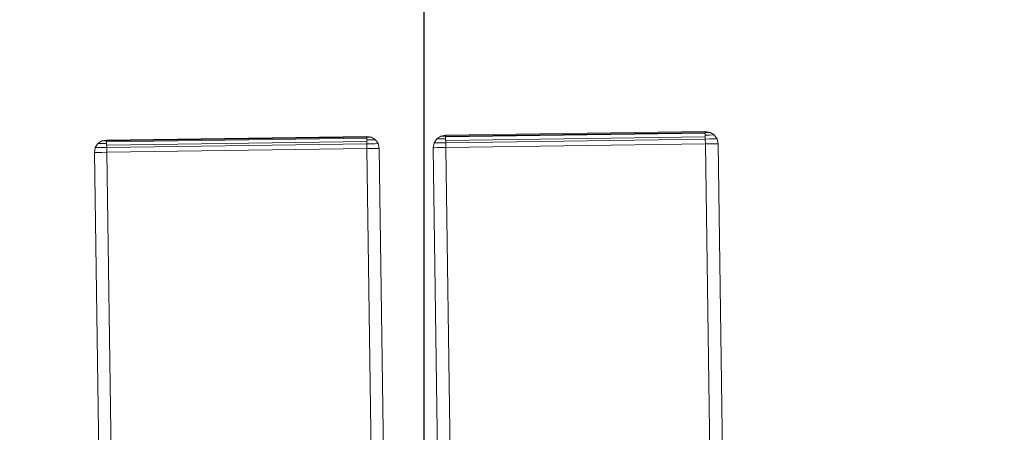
# Model space of a CAD drawing. Extents: x 147111805 to 147230536, y 410950310 to 411028142.
# Tile 94 of 256: x 147168674 to 147169148, y 410977507 to 410977706. Entities that reach past the tile are written whole.
import ezdxf

# ---------------------------------------------------------------- set-up
doc = ezdxf.new("R2010")
doc.units = 0
doc.header["$LTSCALE"] = 100
doc.layers.add('T--A9041--_VERHARDINGEN_Tegels', color=9, linetype='Continuous', transparency=0.3)
doc.layers.add('T--L9071--_TERREINMEUBILAIR_Stoelen', color=1, linetype='Continuous')

# ---------------------------------------------------------------- blocks, each defined once
blk = doc.blocks.new('Picknicktafel 180x160cm')
at = {"layer": 'T--L9071--_TERREINMEUBILAIR_Stoelen', "lineweight": 0}
for p, q in [((6.121730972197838, 1595.027559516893), (1794.089363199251, 1595.027559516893)), ((1794.089363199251, 1595.027559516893), (6.121730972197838, 1595.027559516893)), ((1794.089363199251, 1595.027559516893), (6.121730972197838, 1595.027559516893)), ((1794.089363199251, 1595.027559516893), (6.121730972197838, 1595.027559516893)), ((1794.089363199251, 1594.605371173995), (1794.089363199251, 1595.027559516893)), ((1794.089363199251, 1595.027559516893), (1796.411399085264, 1594.605371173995)), ((1796.411399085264, 1594.605371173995), (1794.089363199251, 1595.027559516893)), ((1794.089363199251, 1595.027559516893), (1794.089363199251, 1594.605371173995)), ((1794.089363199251, 1593.338806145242), (1794.089363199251, 1594.605371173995)), ((1794.089363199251, 1594.605371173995), (1794.089363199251, 1593.338806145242)), ((1794.089363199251, 1591.438958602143), (1794.089363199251, 1593.338806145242)), ((1794.089363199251, 1593.338806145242), (1794.089363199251, 1591.438958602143)), ((1796.411399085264, 1594.605371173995), (1798.311246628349, 1593.338806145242)), ((1798.311246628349, 1593.338806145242), (1796.411399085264, 1594.605371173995)), ((1796.411399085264, 1594.605371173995), (1796.411399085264, 1594.183182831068)), ((1796.411399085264, 1594.183182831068), (1796.411399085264, 1594.605371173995)), ((1796.411399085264, 1594.183182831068), (1796.411399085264, 1592.916617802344)), ((1796.411399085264, 1592.916617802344), (1796.411399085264, 1594.183182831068)), ((1796.411399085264, 1592.916617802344), (1796.411399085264, 1591.227864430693)), ((1796.411399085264, 1591.227864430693), (1796.411399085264, 1592.916617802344)), ((1798.311246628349, 1593.338806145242), (1799.577811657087, 1591.438958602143)), ((1799.577811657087, 1591.438958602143), (1798.311246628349, 1593.338806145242)), ((1798.311246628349, 1593.338806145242), (1798.311246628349, 1592.705523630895)), ((1798.311246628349, 1592.705523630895), (1798.311246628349, 1593.338806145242)), ((1798.311246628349, 1592.705523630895), (1798.311246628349, 1591.227864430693)), ((1798.311246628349, 1591.227864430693), (1798.311246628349, 1592.705523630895)), ((6.121730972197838, 1589.116922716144), (1794.089363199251, 1589.116922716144)), ((6.121730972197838, 1589.116922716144), (1794.089363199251, 1589.116922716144)), ((1794.089363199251, 1589.116922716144), (6.121730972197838, 1589.116922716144)), ((1794.089363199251, 1589.116922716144), (6.121730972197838, 1589.116922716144)), ((1794.089363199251, 1589.116922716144), (1794.089363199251, 1591.438958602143)), ((1794.089363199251, 1591.438958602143), (1794.089363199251, 1589.116922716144)), ((1794.089363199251, 1589.116922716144), (1794.089363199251, 1463.938079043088)), ((1796.411399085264, 1589.116922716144), (1794.089363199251, 1589.116922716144)), ((1794.089363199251, 1589.116922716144), (1796.411399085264, 1589.116922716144)), ((1794.089363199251, 1463.938079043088), (1794.089363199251, 1589.116922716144)), ((1796.411399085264, 1591.227864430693), (1796.411399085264, 1589.116922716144)), ((1796.411399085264, 1589.116922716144), (1796.411399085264, 1591.227864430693)), ((1798.311246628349, 1589.116922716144), (1796.411399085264, 1589.116922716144)), ((1796.411399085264, 1589.116922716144), (1798.311246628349, 1589.116922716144)), ((1796.411399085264, 1589.116922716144), (1796.411399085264, 1463.938079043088)), ((1797.466869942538, 1463.938079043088), (1797.466869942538, 1589.116922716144)), ((1798.311246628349, 1591.227864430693), (1798.311246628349, 1589.116922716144)), ((1798.311246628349, 1589.116922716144), (1798.311246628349, 1591.227864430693)), ((1799.577811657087, 1589.116922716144), (1798.311246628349, 1589.116922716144)), ((1798.311246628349, 1589.116922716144), (1799.577811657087, 1589.116922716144)), ((1799.155623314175, 1589.116922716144), (1799.155623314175, 1463.938079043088)), ((1799.577811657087, 1591.438958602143), (1800, 1589.116922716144)), ((1800, 1589.116922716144), (1799.577811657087, 1591.438958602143)), ((1799.577811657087, 1591.438958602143), (1799.577811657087, 1591.016770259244)), ((1799.577811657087, 1591.016770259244), (1799.577811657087, 1591.438958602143)), ((1799.577811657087, 1591.016770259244), (1799.577811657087, 1590.172393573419)), ((1799.577811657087, 1590.172393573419), (1799.577811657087, 1591.016770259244)), ((1799.577811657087, 1590.172393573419), (1799.577811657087, 1589.116922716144)), ((1799.577811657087, 1589.116922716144), (1799.577811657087, 1590.172393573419)), ((1800, 1589.116922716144), (1799.577811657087, 1589.116922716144)), ((1799.577811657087, 1589.116922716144), (1800, 1589.116922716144)), ((1799.577811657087, 1463.938079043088), (1799.577811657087, 1589.116922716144)), ((1800, 1463.938079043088), (1800, 1589.116922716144)), ((1800, 1589.116922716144), (1800, 1463.938079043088)), ((1800, 1589.116922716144), (1800, 1463.938079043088)), ((6.121730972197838, 1463.938079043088), (1794.089363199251, 1463.938079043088)), ((6.121730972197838, 1463.938079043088), (1794.089363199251, 1463.938079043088)), ((1794.089363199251, 1463.938079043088), (6.121730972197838, 1463.938079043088)), ((1794.089363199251, 1463.938079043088), (6.121730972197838, 1463.938079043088)), ((1794.089363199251, 1461.61604315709), (1794.089363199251, 1463.938079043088)), ((1794.089363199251, 1463.938079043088), (1796.411399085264, 1463.938079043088)), ((1796.411399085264, 1463.938079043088), (1794.089363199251, 1463.938079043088)), ((1794.089363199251, 1463.938079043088), (1794.089363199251, 1461.61604315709)), ((1794.089363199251, 1459.71619561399), (1794.089363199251, 1461.61604315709)), ((1794.089363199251, 1461.61604315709), (1794.089363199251, 1459.71619561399)), ((1794.089363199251, 1458.449630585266), (1794.089363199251, 1459.71619561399)), ((1794.089363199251, 1459.71619561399), (1794.089363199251, 1458.449630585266)), ((1796.411399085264, 1463.938079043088), (1798.311246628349, 1463.938079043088)), ((1798.311246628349, 1463.938079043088), (1796.411399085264, 1463.938079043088)), ((1796.411399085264, 1463.938079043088), (1796.411399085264, 1461.827137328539)), ((1796.411399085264, 1461.827137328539), (1796.411399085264, 1463.938079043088)), ((1796.411399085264, 1461.827137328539), (1796.411399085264, 1460.138383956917)), ((1796.411399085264, 1460.138383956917), (1796.411399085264, 1461.827137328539)), ((1796.411399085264, 1460.138383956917), (1796.411399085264, 1458.871818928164)), ((1796.411399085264, 1458.871818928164), (1796.411399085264, 1460.138383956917)), ((1796.411399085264, 1458.449630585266), (1798.311246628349, 1459.71619561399)), ((1798.311246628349, 1459.71619561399), (1796.411399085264, 1458.449630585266)), ((1798.311246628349, 1463.938079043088), (1799.577811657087, 1463.938079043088)), ((1799.577811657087, 1463.938079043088), (1798.311246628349, 1463.938079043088)), ((1798.311246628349, 1463.938079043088), (1798.311246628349, 1461.827137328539)), ((1798.311246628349, 1461.827137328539), (1798.311246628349, 1463.938079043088)), ((1798.311246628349, 1461.827137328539), (1798.311246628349, 1460.349478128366)), ((1798.311246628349, 1460.349478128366), (1798.311246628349, 1461.827137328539)), ((1798.311246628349, 1459.71619561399), (1799.577811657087, 1461.61604315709)), ((1799.577811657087, 1461.61604315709), (1798.311246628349, 1459.71619561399)), ((1798.311246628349, 1460.349478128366), (1798.311246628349, 1459.71619561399)), ((1798.311246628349, 1459.71619561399), (1798.311246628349, 1460.349478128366)), ((1799.577811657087, 1463.938079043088), (1800, 1463.938079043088)), ((1800, 1463.938079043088), (1799.577811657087, 1463.938079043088)), ((1799.577811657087, 1461.61604315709), (1800, 1463.938079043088)), ((1800, 1463.938079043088), (1799.577811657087, 1461.61604315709)), ((1799.577811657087, 1463.938079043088), (1799.577811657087, 1462.882608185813)), ((1799.577811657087, 1462.882608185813), (1799.577811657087, 1463.938079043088)), ((1799.577811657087, 1462.882608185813), (1799.577811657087, 1462.038231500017)), ((1799.577811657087, 1462.038231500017), (1799.577811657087, 1462.882608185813)), ((1799.577811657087, 1462.038231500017), (1799.577811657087, 1461.61604315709)), ((1799.577811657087, 1461.61604315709), (1799.577811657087, 1462.038231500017)), ((6.121730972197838, 1458.027442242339), (1794.089363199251, 1458.027442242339)), ((6.121730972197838, 1458.027442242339), (1794.089363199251, 1458.027442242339)), ((1794.089363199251, 1458.027442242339), (6.121730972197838, 1458.027442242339)), ((1794.089363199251, 1458.027442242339), (6.121730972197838, 1458.027442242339)), ((1794.089363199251, 1458.027442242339), (1794.089363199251, 1458.449630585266)), ((1794.089363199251, 1458.027442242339), (1796.411399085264, 1458.449630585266)), ((1796.411399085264, 1458.449630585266), (1794.089363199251, 1458.027442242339)), ((1794.089363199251, 1458.449630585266), (1794.089363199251, 1458.027442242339)), ((1796.411399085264, 1458.871818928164), (1796.411399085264, 1458.449630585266)), ((1796.411399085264, 1458.449630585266), (1796.411399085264, 1458.871818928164)), ((6.121730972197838, 1432.062859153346), (1794.089363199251, 1432.062859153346)), ((1794.089363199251, 1432.062859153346), (6.121730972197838, 1432.062859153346)), ((1794.089363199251, 1432.062859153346), (6.121730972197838, 1432.062859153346)), ((1794.089363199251, 1432.062859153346), (6.121730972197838, 1432.062859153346)), ((1794.089363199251, 1431.42957663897), (1794.089363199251, 1432.062859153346)), ((1794.089363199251, 1432.062859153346), (1796.411399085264, 1431.42957663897)), ((1796.411399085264, 1431.42957663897), (1794.089363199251, 1432.062859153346)), ((1794.089363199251, 1432.062859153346), (1794.089363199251, 1431.42957663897)), ((1794.089363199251, 1430.163011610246), (1794.089363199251, 1431.42957663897)), ((1794.089363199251, 1431.42957663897), (1794.089363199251, 1430.163011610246)), ((1796.411399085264, 1431.42957663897), (1798.311246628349, 1430.163011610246)), ((1798.311246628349, 1430.163011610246), (1796.411399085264, 1431.42957663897)), ((1796.411399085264, 1431.42957663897), (1796.411399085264, 1431.007388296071)), ((1796.411399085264, 1431.007388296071), (1796.411399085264, 1431.42957663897)), ((1794.089363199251, 1428.263164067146), (1794.089363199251, 1430.163011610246)), ((1794.089363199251, 1430.163011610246), (1794.089363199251, 1428.263164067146)), ((1794.089363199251, 1425.941128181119), (1794.089363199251, 1428.263164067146)), ((1794.089363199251, 1428.263164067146), (1794.089363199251, 1425.941128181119)), ((1796.411399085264, 1431.007388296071), (1796.411399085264, 1429.951917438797)), ((1796.411399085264, 1429.951917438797), (1796.411399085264, 1431.007388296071)), ((1796.411399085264, 1429.951917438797), (1796.411399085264, 1428.052069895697)), ((1796.411399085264, 1428.052069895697), (1796.411399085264, 1429.951917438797)), ((1796.411399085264, 1428.052069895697), (1796.411399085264, 1425.941128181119)), ((1796.411399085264, 1425.941128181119), (1796.411399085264, 1428.052069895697)), ((1798.311246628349, 1430.163011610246), (1799.577811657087, 1428.263164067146)), ((1799.577811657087, 1428.263164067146), (1798.311246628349, 1430.163011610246)), ((1798.311246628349, 1430.163011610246), (1798.311246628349, 1429.740823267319)), ((1798.311246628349, 1429.740823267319), (1798.311246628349, 1430.163011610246)), ((1798.311246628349, 1429.740823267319), (1798.311246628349, 1428.052069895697)), ((1798.311246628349, 1428.052069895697), (1798.311246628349, 1429.740823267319)), ((1798.311246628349, 1428.052069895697), (1798.311246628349, 1425.941128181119)), ((1798.311246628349, 1425.941128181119), (1798.311246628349, 1428.052069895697)), ((1799.577811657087, 1428.263164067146), (1800, 1425.941128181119)), ((1800, 1425.941128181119), (1799.577811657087, 1428.263164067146)), ((1799.577811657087, 1428.263164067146), (1799.577811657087, 1428.052069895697)), ((1799.577811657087, 1428.052069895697), (1799.577811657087, 1428.263164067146)), ((1799.577811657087, 1428.052069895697), (1799.577811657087, 1427.207693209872)), ((1799.577811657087, 1427.207693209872), (1799.577811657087, 1428.052069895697)), ((1799.577811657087, 1427.207693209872), (1799.577811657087, 1425.941128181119)), ((1799.577811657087, 1425.941128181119), (1799.577811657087, 1427.207693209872)), ((6.121730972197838, 1425.941128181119), (1794.089363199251, 1425.941128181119)), ((6.121730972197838, 1425.941128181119), (1794.089363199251, 1425.941128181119)), ((1794.089363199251, 1425.941128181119), (6.121730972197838, 1425.941128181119)), ((1794.089363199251, 1425.941128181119), (6.121730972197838, 1425.941128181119)), ((1794.089363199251, 1425.941128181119), (1794.089363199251, 1300.97337867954)), ((1796.411399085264, 1425.941128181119), (1794.089363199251, 1425.941128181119)), ((1794.089363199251, 1425.941128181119), (1796.411399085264, 1425.941128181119)), ((1794.089363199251, 1300.97337867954), (1794.089363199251, 1425.941128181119)), ((1798.311246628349, 1425.941128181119), (1796.411399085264, 1425.941128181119)), ((1796.411399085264, 1425.941128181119), (1798.311246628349, 1425.941128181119)), ((1796.411399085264, 1425.941128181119), (1796.411399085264, 1300.97337867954)), ((1797.466869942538, 1300.97337867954), (1797.466869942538, 1425.941128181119)), ((1799.577811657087, 1425.941128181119), (1798.311246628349, 1425.941128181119)), ((1798.311246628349, 1425.941128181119), (1799.577811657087, 1425.941128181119)), ((1799.155623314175, 1425.941128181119), (1799.155623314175, 1300.97337867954)), ((1800, 1425.941128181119), (1799.577811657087, 1425.941128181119)), ((1799.577811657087, 1425.941128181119), (1800, 1425.941128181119)), ((1799.577811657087, 1300.97337867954), (1799.577811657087, 1425.941128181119)), ((1800, 1300.97337867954), (1800, 1425.941128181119)), ((1800, 1425.941128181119), (1800, 1300.97337867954)), ((1800, 1425.941128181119), (1800, 1300.97337867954)), ((6.121730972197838, 1300.97337867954), (1794.089363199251, 1300.97337867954)), ((6.121730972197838, 1300.97337867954), (1794.089363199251, 1300.97337867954)), ((1794.089363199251, 1300.97337867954), (6.121730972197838, 1300.97337867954)), ((1794.089363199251, 1300.97337867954), (6.121730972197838, 1300.97337867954)), ((1794.089363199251, 1298.651342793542), (1794.089363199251, 1300.97337867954)), ((1794.089363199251, 1300.97337867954), (1796.411399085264, 1300.97337867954)), ((1796.411399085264, 1300.97337867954), (1794.089363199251, 1300.97337867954)), ((1794.089363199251, 1300.97337867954), (1794.089363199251, 1298.651342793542)), ((1794.089363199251, 1296.751495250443), (1794.089363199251, 1298.651342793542)), ((1794.089363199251, 1298.651342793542), (1794.089363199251, 1296.751495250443)), ((1796.411399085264, 1300.97337867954), (1798.311246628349, 1300.97337867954)), ((1798.311246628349, 1300.97337867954), (1796.411399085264, 1300.97337867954)), ((1796.411399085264, 1300.97337867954), (1796.411399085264, 1298.862436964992)), ((1796.411399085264, 1298.862436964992), (1796.411399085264, 1300.97337867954)), ((1796.411399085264, 1298.862436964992), (1796.411399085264, 1296.962589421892)), ((1796.411399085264, 1296.962589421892), (1796.411399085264, 1298.862436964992)), ((1798.311246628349, 1300.97337867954), (1799.577811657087, 1300.97337867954)), ((1799.577811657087, 1300.97337867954), (1798.311246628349, 1300.97337867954)), ((1798.311246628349, 1300.97337867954), (1798.311246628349, 1298.862436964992)), ((1798.311246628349, 1298.862436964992), (1798.311246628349, 1300.97337867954)), ((1798.311246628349, 1298.862436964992), (1798.311246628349, 1297.173683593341)), ((1798.311246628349, 1297.173683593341), (1798.311246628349, 1298.862436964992)), ((1798.311246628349, 1296.751495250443), (1799.577811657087, 1298.651342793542)), ((1799.577811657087, 1298.651342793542), (1798.311246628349, 1296.751495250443)), ((1799.577811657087, 1300.97337867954), (1800, 1300.97337867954)), ((1800, 1300.97337867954), (1799.577811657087, 1300.97337867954)), ((1799.577811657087, 1298.651342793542), (1800, 1300.97337867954)), ((1800, 1300.97337867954), (1799.577811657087, 1298.651342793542)), ((1799.577811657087, 1300.97337867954), (1799.577811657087, 1299.706813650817)), ((1799.577811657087, 1299.706813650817), (1799.577811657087, 1300.97337867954)), ((1799.577811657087, 1299.706813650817), (1799.577811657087, 1298.862436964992)), ((1799.577811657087, 1298.862436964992), (1799.577811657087, 1299.706813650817)), ((1799.577811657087, 1298.862436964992), (1799.577811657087, 1298.651342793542)), ((1799.577811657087, 1298.651342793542), (1799.577811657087, 1298.862436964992)), ((6.121730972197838, 1294.851647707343), (1794.089363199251, 1294.851647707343)), ((6.121730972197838, 1294.851647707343), (1794.089363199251, 1294.851647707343)), ((1794.089363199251, 1294.851647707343), (6.121730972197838, 1294.851647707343)), ((1794.089363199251, 1294.851647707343), (6.121730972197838, 1294.851647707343)), ((1794.089363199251, 1295.273836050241), (1794.089363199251, 1296.751495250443)), ((1794.089363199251, 1296.751495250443), (1794.089363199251, 1295.273836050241)), ((1794.089363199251, 1294.851647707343), (1794.089363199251, 1295.273836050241)), ((1794.089363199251, 1294.851647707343), (1796.411399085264, 1295.273836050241)), ((1796.411399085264, 1295.273836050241), (1794.089363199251, 1294.851647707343)), ((1794.089363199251, 1295.273836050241), (1794.089363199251, 1294.851647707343)), ((1796.411399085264, 1296.962589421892), (1796.411399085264, 1295.696024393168)), ((1796.411399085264, 1295.696024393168), (1796.411399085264, 1296.962589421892)), ((1796.411399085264, 1295.273836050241), (1798.311246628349, 1296.751495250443)), ((1798.311246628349, 1296.751495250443), (1796.411399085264, 1295.273836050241)), ((1796.411399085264, 1295.696024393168), (1796.411399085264, 1295.273836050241)), ((1796.411399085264, 1295.273836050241), (1796.411399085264, 1295.696024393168)), ((1798.311246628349, 1297.173683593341), (1798.311246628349, 1296.751495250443)), ((1798.311246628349, 1296.751495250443), (1798.311246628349, 1297.173683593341))]:
    blk.add_line(p, q, dxfattribs=at)

msp = doc.modelspace()

# ---------------------------------------------------------------- hatches: boundary and pattern name
at = {"layer": 'T--A9041--_VERHARDINGEN_Tegels'}
h = msp.add_hatch(dxfattribs=at)
h.set_pattern_fill('ANSI37', color=256, scale=200, angle=45)
h.set_pattern_definition([(90, (0, 0), (-635, 0), []), (180, (0, 0), (0, -635), [])])
h.paths.add_polyline_path([(147171124.6155927, 410978496.7849257), (147171124.6155927, 410985174.1051784), (147175311.8159577, 410985174.1051784), (147179724.0163228, 410985174.1051784), (147179724.0163228, 410987548.1668265), (147175674.6155927, 410987550.9475302), (147175674.6155927, 410986269.3768906), (147173554.6155927, 410986269.3768906), (147173554.6155927, 410986569.3768906), (147175374.6155927, 410986569.3768906), (147175374.6155927, 410989649.3768906), (147175374.6155927, 410993004.2881792), (147173550.8201925, 410993004.2881792), (147173550.8201925, 410993134.3405678), (147165980.8201925, 410993134.3405678), (147159696.0572113, 410993137.1650009), (147159704.9791517, 410992687.6886738), (147159705.673752, 410992652.6955669), (147159710.6310576, 410990922.4531842), (147159740.006855, 410990923.0362831), (147159789.3234792, 410988438.5257165), (147159881.8045546, 410983779.4434608), (147160071.926593, 410974201.3302012), (147160091.7723167, 410973201.5271471), (147160156.2709204, 410969952.1672208), (147160833.6374897, 410969965.612699), (147162965.7175028, 410970007.9337059), (147169999.3319892, 410970147.5483757), (147172541.3312546, 410970198.0061296), (147177217.9100407, 410970290.8345047), (147177327.8883767, 410970293.0175343), (147177280.2586386, 410972692.5448644), (147177850.1463795, 410972703.8569272), (147179529.8155105, 410972737.1977439), (147180789.5630606, 410972762.4198964), (147181028.8837267, 410972767.3274566), (147181031.0428523, 410975911.5547846), (147179805.6507454, 410975912.3962522), (147178580.2586386, 410975912.3962522), (147178580.2586386, 410979449.1051784), (147177580.2586386, 410979449.1051784), (147177580.2586386, 410977681.1714507), (147177580.2586386, 410975913.2377229), (147171124.6155927, 410975913.2377229)])
h.paths.add_polyline_path([(147165184.9788649, 410982437.8420166), (147164184.9788649, 410982437.8420166), (147164184.9788649, 410983437.8420166), (147165184.9788649, 410983437.8420166)], flags=16)

# ---------------------------------------------------------------- block references
at = {"layer": 'T--L9071--_TERREINMEUBILAIR_Stoelen', "rotation": 90.80802830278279}
msp.add_blockref('Picknicktafel 180x160cm', (147170330.023393, 410975870.6173641), dxfattribs=at)

doc.saveas('drawing.dxf')
